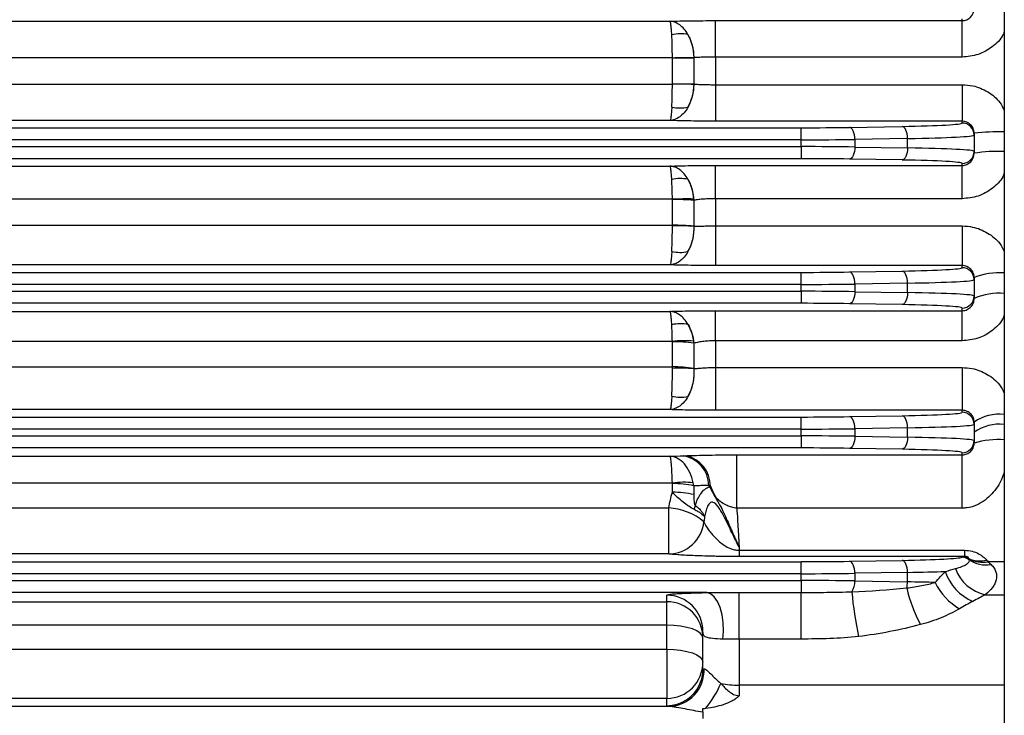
# Model space of a CAD drawing. Header units: millimetres. Extents: x -722 to 1902, y -809 to 1604.
# Tile 34 of 93: x -228 to -147, y 257 to 315. Entities that reach past the tile are written whole.
import ezdxf

# ---------------------------------------------------------------- set-up
doc = ezdxf.new("R2010")
doc.units = ezdxf.units.MM

msp = doc.modelspace()

# ---------------------------------------------------------------- linework, layer by layer
at = {"color": 7, "linetype": 'Continuous', "lineweight": 25}
for p, q in [((-146.81, 367.355), (-146.81, 152.733)), ((-286.81, 314.85), (-174.549, 314.85)), ((-170.774, 314.903), (-150.31, 314.903)), ((-170.774, 311.879), (-170.774, 314.903)), ((-150.31, 314.903), (-150.31, 315.058)), ((-150.31, 311.879), (-150.31, 314.903)), ((-174.345, 311.827), (-286.81, 311.827)), ((-174.345, 309.642), (-174.345, 311.823)), ((-172.542, 311.831), (-172.578, 311.829)), ((-172.578, 311.829), (-172.578, 309.636)), ((-172.542, 309.634), (-172.542, 311.831)), ((-150.31, 311.879), (-170.774, 311.879)), ((-170.774, 311.879), (-170.774, 309.586)), ((-286.81, 309.638), (-174.345, 309.638)), ((-172.578, 309.636), (-172.542, 309.634)), ((-170.774, 309.586), (-170.774, 306.563)), ((-170.774, 309.586), (-150.31, 309.586)), ((-150.31, 309.586), (-150.31, 306.563)), ((-174.549, 306.615), (-286.81, 306.615)), ((-150.31, 306.563), (-170.774, 306.563)), ((-150.31, 306.407), (-150.31, 306.563)), ((-274.739, 306.016), (-163.671, 306.016)), ((-163.671, 305.017), (-163.671, 306.016)), ((-159.646, 306.049), (-155.285, 306.126)), ((-149.31, 305.562), (-149.31, 305.407)), ((-163.671, 305.017), (-274.739, 305.017)), ((-163.671, 304.448), (-163.671, 305.017)), ((-154.838, 305.126), (-159.198, 305.05)), ((-159.198, 305.05), (-159.198, 304.415)), ((-154.838, 304.339), (-154.838, 305.126)), ((-149.31, 305.407), (-149.31, 304.058)), ((-274.739, 304.448), (-163.671, 304.448)), ((-163.671, 304.448), (-163.671, 303.449)), ((-159.198, 304.415), (-154.838, 304.339)), ((-149.31, 304.058), (-149.31, 303.901)), ((-163.671, 303.449), (-274.739, 303.449)), ((-155.285, 303.34), (-159.646, 303.416)), ((-150.31, 302.888), (-150.31, 303.058)), ((-286.81, 302.835), (-174.549, 302.835)), ((-170.774, 302.888), (-150.31, 302.888)), ((-170.774, 300.127), (-170.774, 302.888)), ((-150.31, 300.127), (-150.31, 302.888)), ((-174.346, 300.078), (-286.81, 300.078)), ((-174.345, 297.925), (-174.345, 300.062)), ((-172.542, 300.004), (-172.578, 300.003)), ((-172.578, 300.003), (-172.578, 297.854)), ((-172.542, 297.844), (-172.542, 300.004)), ((-150.31, 300.127), (-170.774, 300.127)), ((-170.774, 300.127), (-170.774, 297.871)), ((-285.063, 297.925), (-174.345, 297.925)), ((-172.578, 297.845), (-172.542, 297.844)), ((-170.774, 297.871), (-170.774, 294.585)), ((-170.774, 297.871), (-150.31, 297.871)), ((-150.31, 297.871), (-150.31, 294.585)), ((-174.549, 294.637), (-285.063, 294.637)), ((-150.31, 294.585), (-170.774, 294.585)), ((-159.646, 294.049), (-155.285, 294.126)), ((-150.31, 294.407), (-150.31, 294.585)), ((-274.739, 294.016), (-163.671, 294.016)), ((-163.671, 293.017), (-163.671, 294.016)), ((-149.31, 293.596), (-149.31, 293.407)), ((-149.31, 293.407), (-149.31, 292.058)), ((-163.671, 293.017), (-274.739, 293.017)), ((-274.739, 292.448), (-163.671, 292.448)), ((-163.671, 292.448), (-163.671, 293.017)), ((-163.671, 292.448), (-163.671, 291.449)), ((-154.838, 293.126), (-159.198, 293.05)), ((-159.198, 293.05), (-159.198, 292.415)), ((-159.198, 292.415), (-154.838, 292.339)), ((-154.838, 292.339), (-154.838, 293.126)), ((-149.31, 292.058), (-149.31, 291.861)), ((-285.044, 290.782), (-174.549, 290.782)), ((-163.671, 291.449), (-274.739, 291.449)), ((-170.774, 290.835), (-150.31, 290.835)), ((-170.774, 288.339), (-170.774, 290.835)), ((-155.285, 291.34), (-159.646, 291.416)), ((-150.31, 290.835), (-150.31, 291.058)), ((-150.31, 288.339), (-150.31, 290.835)), ((-150.31, 288.339), (-170.774, 288.339)), ((-170.774, 288.339), (-170.774, 286.123)), ((-174.347, 288.292), (-285.044, 288.292)), ((-174.345, 286.181), (-174.345, 288.263)), ((-172.542, 288.139), (-172.578, 288.138)), ((-172.578, 288.138), (-172.578, 286.045)), ((-172.542, 286.022), (-172.542, 288.139)), ((-288.816, 286.181), (-174.345, 286.181)), ((-172.577, 286.024), (-172.542, 286.022)), ((-170.774, 286.123), (-170.774, 282.574)), ((-170.774, 286.123), (-150.31, 286.123)), ((-150.31, 286.123), (-150.31, 282.574)), ((-174.549, 282.627), (-499.07, 282.627)), ((-509.949, 282.016), (-163.671, 282.016)), ((-150.31, 282.574), (-170.774, 282.574)), ((-163.671, 281.017), (-163.671, 282.016)), ((-159.646, 282.049), (-155.285, 282.126)), ((-150.31, 282.407), (-150.31, 282.574)), ((-163.671, 281.017), (-509.949, 281.017)), ((-163.671, 280.448), (-163.671, 281.017)), ((-154.838, 281.126), (-159.198, 281.05)), ((-159.198, 281.05), (-159.198, 280.415)), ((-154.838, 280.339), (-154.838, 281.126)), ((-149.31, 281.598), (-149.31, 281.407)), ((-149.31, 281.407), (-149.31, 280.058)), ((-509.949, 280.448), (-163.671, 280.448)), ((-163.671, 280.448), (-163.671, 279.449)), ((-159.198, 280.415), (-154.838, 280.339)), ((-163.671, 279.449), (-509.949, 279.449)), ((-155.285, 279.34), (-159.646, 279.416)), ((-149.31, 280.058), (-149.31, 279.856)), ((-499.067, 278.76), (-174.553, 278.76)), ((-169.001, 278.88), (-150.31, 278.88)), ((-169.001, 274.453), (-169.001, 278.88)), ((-150.31, 278.88), (-150.31, 279.058)), ((-150.31, 274.453), (-150.31, 278.88)), ((-174.348, 276.536), (-499.272, 276.536)), ((-174.345, 275.773), (-174.345, 276.494)), ((-172.578, 276.305), (-172.578, 275.58)), ((-498.975, 274.475), (-174.645, 274.475)), ((-174.645, 270.656), (-174.645, 274.475)), ((-150.31, 274.453), (-169.001, 274.453)), ((-168.81, 271.243), (-168.81, 270.959)), ((-174.645, 270.656), (-498.975, 270.656)), ((-168.81, 270.959), (-168.81, 270.438)), ((-168.81, 270.959), (-150.112, 270.959)), ((-150.112, 270.438), (-168.81, 270.438)), ((-150.112, 270.959), (-150.112, 270.438)), ((-509.949, 270.016), (-163.671, 270.016)), ((-163.671, 269.017), (-163.671, 270.016)), ((-159.646, 270.049), (-155.285, 270.126)), ((-146.81, 270.011), (-148.156, 270.011)), ((-163.671, 269.017), (-509.949, 269.017)), ((-163.671, 268.448), (-163.671, 269.017)), ((-154.838, 269.126), (-159.198, 269.05)), ((-159.198, 269.05), (-159.198, 268.415)), ((-154.838, 268.339), (-154.838, 269.126)), ((-509.949, 268.448), (-163.671, 268.448)), ((-163.671, 268.448), (-163.671, 267.467)), ((-159.198, 268.415), (-154.838, 268.339)), ((-171.484, 267.449), (-502.136, 267.449)), ((-174.81, 266.696), (-174.81, 267.231)), ((-168.81, 267.467), (-163.671, 267.467)), ((-168.81, 263.598), (-168.81, 267.467)), ((-163.671, 263.598), (-163.671, 267.467)), ((-148.395, 267.269), (-146.81, 267.269)), ((-498.81, 266.696), (-174.81, 266.696)), ((-174.81, 264.739), (-174.81, 266.696)), ((-174.81, 264.739), (-498.81, 264.739)), ((-174.81, 262.758), (-174.81, 264.739)), ((-171.81, 261.067), (-171.81, 264.233)), ((-163.671, 263.598), (-168.81, 263.598)), ((-168.81, 263.598), (-168.81, 259.774)), ((-498.81, 262.758), (-174.81, 262.758)), ((-174.81, 262.758), (-174.81, 258.674)), ((-168.81, 259.774), (-168.81, 258.897)), ((-146.81, 259.774), (-168.81, 259.774)), ((-174.81, 258.674), (-498.81, 258.674)), ((-174.81, 258.069), (-174.81, 258.674)), ((-498.996, 258.016), (-174.624, 258.016)), ((-171.81, 257.522), (-171.81, 257.017))]:
    msp.add_line(p, q, dxfattribs=at)
at = {"color": 7, "linetype": 'Continuous', "lineweight": 25, "flags": 128}
for points in [[(-159.198, 305.05), (-159.209, 305.241), (-159.236, 305.425), (-159.279, 305.596), (-159.334, 305.746), (-159.401, 305.87), (-159.478, 305.965), (-159.56, 306.025), (-159.646, 306.049)], [(-154.838, 305.126), (-154.849, 305.317), (-154.876, 305.502), (-154.918, 305.672), (-154.974, 305.822), (-155.041, 305.947), (-155.117, 306.041), (-155.199, 306.101), (-155.285, 306.126)], [(-159.198, 304.415), (-159.209, 304.224), (-159.236, 304.04), (-159.279, 303.869), (-159.334, 303.719), (-159.401, 303.595), (-159.478, 303.501), (-159.56, 303.44), (-159.646, 303.416)], [(-154.838, 304.339), (-154.849, 304.148), (-154.876, 303.964), (-154.918, 303.793), (-154.974, 303.643), (-155.041, 303.519), (-155.117, 303.424), (-155.199, 303.364), (-155.285, 303.34)], [(-159.198, 293.05), (-159.209, 293.241), (-159.236, 293.425), (-159.279, 293.596), (-159.334, 293.746), (-159.401, 293.87), (-159.478, 293.965), (-159.56, 294.025), (-159.646, 294.049)], [(-154.838, 293.126), (-154.849, 293.317), (-154.876, 293.502), (-154.918, 293.672), (-154.974, 293.822), (-155.041, 293.947), (-155.117, 294.041), (-155.199, 294.101), (-155.285, 294.126)], [(-159.198, 292.415), (-159.209, 292.224), (-159.236, 292.04), (-159.279, 291.869), (-159.334, 291.719), (-159.401, 291.595), (-159.478, 291.501), (-159.56, 291.44), (-159.646, 291.416)], [(-154.838, 292.339), (-154.849, 292.148), (-154.876, 291.964), (-154.918, 291.793), (-154.974, 291.643), (-155.041, 291.519), (-155.117, 291.424), (-155.199, 291.364), (-155.285, 291.34)], [(-159.198, 281.05), (-159.209, 281.241), (-159.236, 281.425), (-159.279, 281.596), (-159.334, 281.746), (-159.401, 281.87), (-159.478, 281.965), (-159.56, 282.025), (-159.646, 282.049)], [(-154.838, 281.126), (-154.849, 281.317), (-154.876, 281.502), (-154.918, 281.672), (-154.974, 281.822), (-155.041, 281.947), (-155.117, 282.041), (-155.199, 282.101), (-155.285, 282.126)], [(-159.198, 280.415), (-159.209, 280.224), (-159.236, 280.04), (-159.279, 279.869), (-159.334, 279.719), (-159.401, 279.595), (-159.478, 279.501), (-159.56, 279.44), (-159.646, 279.416)], [(-154.838, 280.339), (-154.849, 280.148), (-154.876, 279.964), (-154.918, 279.793), (-154.974, 279.643), (-155.041, 279.519), (-155.117, 279.424), (-155.199, 279.364), (-155.285, 279.34)], [(-159.198, 269.05), (-159.209, 269.241), (-159.236, 269.425), (-159.279, 269.596), (-159.334, 269.746), (-159.401, 269.87), (-159.478, 269.965), (-159.56, 270.025), (-159.646, 270.049)], [(-154.838, 269.126), (-154.849, 269.317), (-154.876, 269.502), (-154.918, 269.672), (-154.974, 269.822), (-155.041, 269.947), (-155.117, 270.041), (-155.199, 270.101), (-155.285, 270.126)], [(-170.147, 263.583), (-170.1, 264.258), (-170.126, 264.943), (-170.223, 265.602), (-170.385, 266.201), (-170.605, 266.709), (-170.871, 267.098), (-171.169, 267.349), (-171.484, 267.449)], [(-171.81, 263.698), (-171.868, 263.901), (-172.038, 264.096), (-172.315, 264.276), (-172.689, 264.434), (-173.143, 264.564), (-173.662, 264.66), (-174.225, 264.719), (-174.81, 264.739)], [(-174.81, 262.758), (-174.225, 262.737), (-173.662, 262.676), (-173.143, 262.575), (-172.689, 262.44), (-172.315, 262.276), (-172.038, 262.088), (-171.868, 261.884), (-171.81, 261.672)]]:
    msp.add_lwpolyline(points, dxfattribs=at)
at = {"color": 7, "linetype": 'Continuous', "lineweight": 25}
for centre, radius, start, end in [((-173.681, 310.595), 3.216, 78.81079, 102.84603), ((-176.42, 311.82), 3.877, 0.1592, 29.85443), ((-176.741, 538.604), 226.789, 270.60512, 271.0517), ((-174.237, 539.346), 227.523, 269.9728, 270.41797), ((-174.237, 82.119), 227.523, 89.58203, 90.0272), ((-176.741, 82.861), 226.789, 88.9483, 89.39488), ((-176.42, 309.645), 3.877, 330.14557, 359.8408), ((-173.681, 310.87), 3.216, 257.15397, 281.18921), ((-150.31, 305.407), 1, 0.01746, 90.01745), ((-147.274, 288.03), 17.649, 88.49164, 96.62262), ((-150.31, 304.058), 1, 269.98255, 359.98254), ((-147.273, 290.645), 13.411, 88.01925, 98.73397), ((-173.679, 298.595), 3.205, 78.74992, 102.91432), ((-176.357, 299.822), 3.819, 2.73315, 30.12646), ((-173.127, 276.814), 23.296, 88.66473, 92.99951), ((-174.238, 276.753), 23.308, 85.91491, 90.26383), ((-174.238, 278.486), 19.439, 85.09901, 90.31543), ((-173.806, 274.049), 23.828, 87.04462, 91.29673), ((-176.454, 297.681), 3.916, 330.21733, 2.38581), ((-173.68, 298.888), 3.213, 257.13708, 281.20427), ((-150.31, 293.407), 1, 0.01746, 90.01745), ((-147.261, 288.381), 5.603, 85.38471, 111.4531), ((-150.31, 292.058), 1, 269.98255, 359.98254), ((-147.257, 287.142), 5.146, 85.01025, 113.50346), ((-173.675, 286.576), 3.18, 78.61052, 103.07078), ((-176.269, 287.788), 3.743, 5.38336, 30.59592), ((-173.31, 277.28), 11.061, 86.30555, 95.37576), ((-174.24, 277.111), 11.152, 81.4247, 90.53906), ((-174.241, 275.956), 10.225, 80.63757, 90.58454), ((-173.653, 272.839), 13.229, 85.33353, 92.99653), ((-176.46, 285.682), 3.933, 330.08511, 4.96266), ((-173.678, 286.855), 3.196, 257.03343, 281.29665), ((-150.31, 281.407), 1, 0.01746, 90.01745), ((-147.232, 278.623), 3.629, 83.31765, 124.93015), ((-147.23, 277.866), 3.555, 83.22018, 125.81665), ((-150.31, 280.058), 1, 269.98255, 359.98254), ((-147.268, 272.662), 7.478, 86.48941, 105.84841), ((-173.898, 276.254), 2.589, 2.01284, 79.62784), ((-173.766, 276.291), 2.576, 359.9151, 77.72223), ((-173.377, 269.342), 7.259, 84.0174, 97.6914), ((-174.245, 269.083), 7.411, 77.00176, 90.7794), ((-168.535, 272.466), 4.653, 124.79353, 125.8745), ((-174.245, 268.509), 7.265, 76.73337, 90.79265), ((-174.926, 269.506), 4.977, 50.0017, 86.7574), ((-175.713, 275.318), 3.336, 343.06537, 348.82735), ((-174.696, 273.641), 2.986, 270.98006, 353.79723), ((-150.339, 269.385), 0.998, 52.33825, 89.82676), ((-150.262, 269.42), 0.991, 59.76644, 89.73234), ((-148.846, 272.282), 2.205, 245.42603, 284.86694), ((-148.628, 272.348), 2.384, 241.86741, 281.42417), ((-148.338, 272.241), 2.491, 236.05681, 279.92727), ((-147.765, 270.528), 4.154, 198.59298, 246.5252), ((-147.637, 270.635), 3.45, 200.31377, 257.31144), ((-160.639, 268.349), 1.443, 324.93746, 2.63201), ((-156.869, 268.356), 2.031, 345.07556, 359.50596), ((-148.06, 270.43), 4.972, 205.49706, 240.35619), ((-174.809, 264.232), 2.999, 0.01746, 90.01745), ((-129.666, 270.119), 29.906, 184.98555, 192.1874), ((-142.426, 270.766), 12.82, 193.2223, 207.76698), ((-174.809, 263.697), 2.999, 0.01746, 90.01745), ((-174.809, 261.673), 2.999, 269.98255, 359.98254), ((-174.702, 261.003), 2.988, 271.49855, 2.53506), ((-174.807, 261.067), 2.997, 336.40095, 359.99924), ((-174.809, 261.069), 3, 269.99111, 336.39106), ((-178.613, 263.51), 9.035, 321.30121, 336.51276), ((-168.847, 267.92), 8.146, 259.54313, 270.2642), ((-177.421, 262.496), 7.471, 318.31411, 318.68528)]:
    msp.add_arc(centre, radius, start, end, dxfattribs=at)
for centre, major_axis, ratio, start_param, end_param in [((-159.31, 306.407), (9, 0), 0.034921, 5.176037, 6.283185), ((-163.671, 306.331), (9, 0), 0.034921, 4.712389, 5.176037), ((-163.671, 305.331), (10, 0), 0.031429, 4.712389, 5.176037), ((-159.31, 305.407), (10, 0), 0.031429, 5.176037, 6.283185), ((-163.671, 304.134), (10, 0), 0.031429, 1.107149, 1.570796), ((-159.31, 304.058), (10, 0), 0.031429, 0, 1.107149), ((-163.671, 303.135), (9, 0), 0.034921, 1.107149, 1.570796), ((-159.31, 303.058), (9, 0), 0.034921, 0, 1.107149), ((-163.671, 294.331), (9, 0), 0.034921, 4.712389, 5.176037), ((-159.31, 294.407), (9, 0), 0.034921, 5.176037, 6.283185), ((-159.31, 293.407), (10, 0), 0.031429, 5.176037, 6.283185), ((-163.671, 293.331), (10, 0), 0.031429, 4.712389, 5.176037), ((-163.671, 292.134), (10, 0), 0.031429, 1.107149, 1.570796), ((-159.31, 292.058), (10, 0), 0.031429, 0, 1.107149), ((-163.671, 291.135), (9, 0), 0.034921, 1.107149, 1.570796), ((-159.31, 291.058), (9, 0), 0.034921, 0, 1.107149), ((-163.671, 282.331), (9, 0), 0.034921, 4.712389, 5.176037), ((-159.31, 282.407), (9, 0), 0.034921, 5.176037, 6.283185), ((-163.671, 281.331), (10, 0), 0.031429, 4.712389, 5.176037), ((-159.31, 281.407), (10, 0), 0.031429, 5.176037, 6.283185), ((-163.671, 280.134), (10, 0), 0.031429, 1.107149, 1.570796), ((-159.31, 280.058), (10, 0), 0.031429, 0, 1.107149), ((-163.671, 279.135), (9, 0), 0.034921, 1.107149, 1.570796), ((-159.31, 279.058), (9, 0), 0.034921, 0, 1.107149), ((-159.31, 270.407), (9, 0), 0.034921, 5.176037, 6.20696), ((-163.671, 270.331), (9, 0), 0.034921, 4.712389, 5.176037), ((-163.671, 269.331), (10, 0), 0.031429, 4.712389, 5.176037), ((-159.31, 269.407), (10, 0), 0.031429, 5.176037, 5.576953), ((-163.671, 268.134), (10, 0), 0.031429, 1.107149, 1.570796), ((-159.31, 268.058), (10, 0), 0.031429, 0.82819, 1.107149)]:
    msp.add_ellipse(centre, major_axis=major_axis, ratio=ratio, start_param=start_param, end_param=end_param, dxfattribs=at)
for points, knots in [([(-150.31, 314.903), (-150.178, 314.903), (-150.048, 314.929), (-149.806, 315.029), (-149.695, 315.104), (-149.419, 315.38), (-149.31, 315.64), (-149.31, 315.904)], [0, 0, 0, 0, 0.25, 0.25, 0.5, 0.5, 1, 1, 1, 1]), ([(-174.549, 314.85), (-174.295, 314.859), (-174.018, 314.866), (-173.435, 314.879), (-173.128, 314.885), (-172.643, 314.891), (-172.477, 314.893), (-172.144, 314.897), (-171.976, 314.898), (-171.468, 314.901), (-171.124, 314.903), (-170.774, 314.903)], [0, 0, 0, 0, 0.25, 0.25, 0.5, 0.5, 0.625, 0.625, 0.75, 0.75, 1, 1, 1, 1]), ([(-173.057, 313.75), (-173.153, 313.918), (-173.26, 314.071), (-173.489, 314.337), (-173.611, 314.451), (-173.869, 314.64), (-174.004, 314.714), (-174.274, 314.815), (-174.411, 314.844), (-174.549, 314.85)], [0, 0, 0, 0, 0.25, 0.25, 0.5, 0.5, 0.75, 0.75, 1, 1, 1, 1]), ([(-174.396, 313.731), (-174.405, 313.899), (-174.416, 314.053), (-174.44, 314.321), (-174.452, 314.436), (-174.479, 314.629), (-174.492, 314.705), (-174.521, 314.812), (-174.535, 314.843), (-174.549, 314.85)], [0, 0, 0, 0, 0.25, 0.25, 0.5, 0.5, 0.75, 0.75, 1, 1, 1, 1]), ([(-174.345, 311.827), (-174.346, 312.173), (-174.351, 312.511), (-174.368, 313.161), (-174.38, 313.462), (-174.396, 313.731)], [0, 0, 0, 0, 0.5, 0.5, 1, 1, 1, 1]), ([(-173.057, 313.75), (-172.908, 313.483), (-172.792, 313.184), (-172.629, 312.536), (-172.584, 312.198), (-172.578, 311.853)], [0, 0, 0, 0, 0.5, 0.5, 1, 1, 1, 1]), ([(-146.81, 313.975), (-146.844, 313.888), (-147.039, 313.387), (-147.79, 312.69), (-148.958, 312.005), (-149.859, 311.921), (-150.31, 311.879)], [0, 0, 0, 0, 0.065369, 0.375015, 0.686802, 1, 1, 1, 1]), ([(-170.774, 311.879), (-170.939, 311.879), (-171.102, 311.878), (-171.421, 311.874), (-171.58, 311.87), (-171.882, 311.862), (-172.026, 311.857), (-172.297, 311.845), (-172.425, 311.838), (-172.542, 311.831)], [0, 0, 0, 0, 0.25, 0.25, 0.5, 0.5, 0.75, 0.75, 1, 1, 1, 1]), ([(-174.396, 307.734), (-174.38, 308.003), (-174.368, 308.304), (-174.351, 308.954), (-174.346, 309.293), (-174.345, 309.638)], [0, 0, 0, 0, 0.5, 0.5, 1, 1, 1, 1]), ([(-172.578, 309.612), (-172.584, 309.267), (-172.629, 308.929), (-172.792, 308.281), (-172.908, 307.982), (-173.057, 307.715)], [0, 0, 0, 0, 0.5, 0.5, 1, 1, 1, 1]), ([(-172.542, 309.634), (-172.425, 309.627), (-172.299, 309.62), (-172.029, 309.608), (-171.883, 309.603), (-171.58, 309.595), (-171.425, 309.592), (-171.105, 309.588), (-170.939, 309.586), (-170.774, 309.586)], [0, 0, 0, 0, 0.25, 0.25, 0.5, 0.5, 0.75, 0.75, 1, 1, 1, 1]), ([(-150.31, 309.586), (-150.014, 309.568), (-149.271, 309.521), (-148.163, 309.046), (-147.237, 308.312), (-146.924, 307.683), (-146.81, 307.454)], [0, 0, 0, 0, 0.204837, 0.515078, 0.823236, 1, 1, 1, 1]), ([(-174.396, 307.734), (-174.405, 307.566), (-174.416, 307.412), (-174.44, 307.144), (-174.452, 307.029), (-174.479, 306.836), (-174.492, 306.76), (-174.521, 306.653), (-174.535, 306.622), (-174.549, 306.615)], [0, 0, 0, 0, 0.25, 0.25, 0.5, 0.5, 0.75, 0.75, 1, 1, 1, 1]), ([(-173.057, 307.715), (-173.153, 307.547), (-173.26, 307.394), (-173.489, 307.128), (-173.611, 307.015), (-173.869, 306.826), (-174.004, 306.751), (-174.274, 306.65), (-174.411, 306.621), (-174.549, 306.615)], [0, 0, 0, 0, 0.25, 0.25, 0.5, 0.5, 0.75, 0.75, 1, 1, 1, 1]), ([(-170.774, 306.563), (-171.124, 306.563), (-171.474, 306.564), (-172.154, 306.568), (-172.485, 306.572), (-173.129, 306.581), (-173.442, 306.586), (-174.024, 306.599), (-174.296, 306.607), (-174.549, 306.615)], [0, 0, 0, 0, 0.25, 0.25, 0.5, 0.5, 0.75, 0.75, 1, 1, 1, 1]), ([(-149.31, 305.562), (-149.31, 305.694), (-149.336, 305.823), (-149.436, 306.065), (-149.51, 306.176), (-149.787, 306.453), (-150.046, 306.563), (-150.31, 306.563)], [0, 0, 0, 0, 0.25, 0.25, 0.5, 0.5, 1, 1, 1, 1]), ([(-150.31, 302.888), (-150.173, 302.888), (-150.039, 302.916), (-149.793, 303.023), (-149.683, 303.101), (-149.412, 303.384), (-149.31, 303.639), (-149.31, 303.901)], [0, 0, 0, 0, 0.25, 0.25, 0.5, 0.5, 1, 1, 1, 1]), ([(-174.549, 302.835), (-174.296, 302.843), (-174.019, 302.851), (-173.436, 302.864), (-173.129, 302.87), (-172.645, 302.876), (-172.479, 302.878), (-172.145, 302.882), (-171.977, 302.883), (-171.469, 302.887), (-171.124, 302.888), (-170.774, 302.888)], [0, 0, 0, 0, 0.25, 0.25, 0.5, 0.5, 0.625, 0.625, 0.75, 0.75, 1, 1, 1, 1]), ([(-173.054, 301.739), (-173.15, 301.906), (-173.258, 302.059), (-173.487, 302.323), (-173.609, 302.437), (-173.867, 302.625), (-174.003, 302.699), (-174.274, 302.8), (-174.411, 302.829), (-174.549, 302.835)], [0, 0, 0, 0, 0.25, 0.25, 0.5, 0.5, 0.75, 0.75, 1, 1, 1, 1]), ([(-174.395, 301.719), (-174.405, 301.887), (-174.416, 302.041), (-174.439, 302.308), (-174.452, 302.423), (-174.478, 302.614), (-174.492, 302.69), (-174.521, 302.797), (-174.535, 302.828), (-174.549, 302.835)], [0, 0, 0, 0, 0.25, 0.25, 0.5, 0.5, 0.75, 0.75, 1, 1, 1, 1]), ([(-146.81, 302.234), (-146.847, 302.14), (-147.046, 301.633), (-147.799, 300.934), (-148.964, 300.253), (-149.861, 300.169), (-150.31, 300.127)], [0, 0, 0, 0, 0.070964, 0.379391, 0.688979, 1, 1, 1, 1]), ([(-174.346, 300.078), (-174.348, 300.378), (-174.354, 300.668), (-174.37, 301.226), (-174.381, 301.485), (-174.395, 301.719)], [0, 0, 0, 0, 0.5, 0.5, 1, 1, 1, 1]), ([(-173.054, 301.739), (-172.924, 301.506), (-172.818, 301.248), (-172.658, 300.693), (-172.607, 300.404), (-172.584, 300.104)], [0, 0, 0, 0, 0.5, 0.5, 1, 1, 1, 1]), ([(-170.774, 300.127), (-170.94, 300.127), (-171.103, 300.124), (-171.424, 300.114), (-171.583, 300.105), (-171.886, 300.084), (-172.029, 300.072), (-172.299, 300.041), (-172.427, 300.023), (-172.542, 300.004)], [0, 0, 0, 0, 0.25, 0.25, 0.5, 0.5, 0.75, 0.75, 1, 1, 1, 1]), ([(-174.396, 295.756), (-174.387, 295.904), (-174.379, 296.064), (-174.366, 296.397), (-174.361, 296.571), (-174.352, 296.932), (-174.349, 297.119), (-174.345, 297.493), (-174.345, 297.681), (-174.345, 297.871)], [0, 0, 0, 0, 0.25, 0.25, 0.5, 0.5, 0.75, 0.75, 1, 1, 1, 1]), ([(-172.578, 297.845), (-172.572, 297.656), (-172.578, 297.467), (-172.614, 297.094), (-172.644, 296.907), (-172.726, 296.547), (-172.777, 296.374), (-172.901, 296.042), (-172.974, 295.883), (-173.056, 295.736)], [0, 0, 0, 0, 0.25, 0.25, 0.5, 0.5, 0.75, 0.75, 1, 1, 1, 1]), ([(-172.542, 297.844), (-172.426, 297.848), (-172.3, 297.852), (-172.03, 297.859), (-171.884, 297.862), (-171.581, 297.866), (-171.426, 297.868), (-171.105, 297.87), (-170.94, 297.871), (-170.774, 297.871)], [0, 0, 0, 0, 0.25, 0.25, 0.5, 0.5, 0.75, 0.75, 1, 1, 1, 1]), ([(-150.31, 297.871), (-150.017, 297.852), (-149.277, 297.806), (-148.171, 297.337), (-147.24, 296.604), (-146.925, 295.974), (-146.81, 295.744)], [0, 0, 0, 0, 0.202465, 0.512444, 0.821235, 1, 1, 1, 1]), ([(-174.396, 295.756), (-174.405, 295.587), (-174.416, 295.433), (-174.44, 295.165), (-174.452, 295.05), (-174.478, 294.858), (-174.492, 294.782), (-174.521, 294.675), (-174.535, 294.644), (-174.549, 294.637)], [0, 0, 0, 0, 0.25, 0.25, 0.5, 0.5, 0.75, 0.75, 1, 1, 1, 1]), ([(-173.056, 295.736), (-173.152, 295.568), (-173.26, 295.415), (-173.489, 295.15), (-173.611, 295.036), (-173.868, 294.847), (-174.004, 294.773), (-174.274, 294.672), (-174.411, 294.643), (-174.549, 294.637)], [0, 0, 0, 0, 0.25, 0.25, 0.5, 0.5, 0.75, 0.75, 1, 1, 1, 1]), ([(-170.774, 294.585), (-171.124, 294.585), (-171.474, 294.586), (-172.154, 294.59), (-172.485, 294.594), (-173.129, 294.603), (-173.442, 294.608), (-174.024, 294.621), (-174.296, 294.629), (-174.549, 294.637)], [0, 0, 0, 0, 0.25, 0.25, 0.5, 0.5, 0.75, 0.75, 1, 1, 1, 1]), ([(-149.31, 293.596), (-149.31, 293.721), (-149.334, 293.845), (-149.43, 294.082), (-149.502, 294.192), (-149.684, 294.378), (-149.796, 294.454), (-150.04, 294.557), (-150.175, 294.585), (-150.31, 294.585)], [0, 0, 0, 0, 0.25, 0.25, 0.5, 0.5, 0.75, 0.75, 1, 1, 1, 1]), ([(-150.31, 290.835), (-150.235, 290.835), (-150.162, 290.844), (-150.02, 290.877), (-149.951, 290.901), (-149.762, 290.992), (-149.653, 291.077), (-149.483, 291.271), (-149.418, 291.381), (-149.332, 291.614), (-149.31, 291.737), (-149.31, 291.861)], [0, 0, 0, 0, 0.125, 0.125, 0.25, 0.25, 0.5, 0.5, 0.75, 0.75, 1, 1, 1, 1]), ([(-174.549, 290.782), (-174.297, 290.79), (-174.021, 290.798), (-173.439, 290.811), (-173.133, 290.817), (-172.648, 290.824), (-172.482, 290.826), (-172.148, 290.829), (-171.98, 290.831), (-171.47, 290.834), (-171.125, 290.835), (-170.774, 290.835)], [0, 0, 0, 0, 0.25, 0.25, 0.5, 0.5, 0.625, 0.625, 0.75, 0.75, 1, 1, 1, 1]), ([(-173.047, 289.693), (-173.144, 289.86), (-173.252, 290.011), (-173.483, 290.274), (-173.606, 290.387), (-173.865, 290.574), (-174.001, 290.647), (-174.273, 290.748), (-174.41, 290.776), (-174.549, 290.782)], [0, 0, 0, 0, 0.25, 0.25, 0.5, 0.5, 0.75, 0.75, 1, 1, 1, 1]), ([(-174.394, 289.674), (-174.404, 289.841), (-174.415, 289.993), (-174.439, 290.258), (-174.451, 290.372), (-174.478, 290.563), (-174.492, 290.638), (-174.52, 290.744), (-174.535, 290.775), (-174.549, 290.782)], [0, 0, 0, 0, 0.25, 0.25, 0.5, 0.5, 0.75, 0.75, 1, 1, 1, 1]), ([(-146.81, 290.463), (-146.855, 290.35), (-147.062, 289.832), (-147.821, 289.13), (-148.979, 288.463), (-149.865, 288.38), (-150.31, 288.339)], [0, 0, 0, 0, 0.084226, 0.38956, 0.694041, 1, 1, 1, 1]), ([(-174.347, 288.292), (-174.35, 288.546), (-174.356, 288.789), (-174.372, 289.253), (-174.382, 289.474), (-174.394, 289.674)], [0, 0, 0, 0, 0.5, 0.5, 1, 1, 1, 1]), ([(-173.047, 289.693), (-172.934, 289.495), (-172.839, 289.276), (-172.688, 288.813), (-172.633, 288.571), (-172.598, 288.318)], [0, 0, 0, 0, 0.5, 0.5, 1, 1, 1, 1]), ([(-170.774, 288.339), (-170.942, 288.339), (-171.107, 288.334), (-171.431, 288.317), (-171.591, 288.303), (-171.893, 288.269), (-172.036, 288.248), (-172.304, 288.199), (-172.429, 288.171), (-172.542, 288.139)], [0, 0, 0, 0, 0.25, 0.25, 0.5, 0.5, 0.75, 0.75, 1, 1, 1, 1]), ([(-174.395, 283.74), (-174.376, 284.062), (-174.362, 284.435), (-174.349, 285.026), (-174.346, 285.232), (-174.343, 285.64), (-174.343, 285.845), (-174.345, 286.049)], [0, 0, 0, 0, 0.5, 0.5, 0.75, 0.75, 1, 1, 1, 1]), ([(-172.577, 286.024), (-172.563, 285.819), (-172.562, 285.614), (-172.589, 285.206), (-172.616, 285.001), (-172.738, 284.411), (-172.872, 284.04), (-173.051, 283.721)], [0, 0, 0, 0, 0.25, 0.25, 0.5, 0.5, 1, 1, 1, 1]), ([(-172.542, 286.022), (-172.427, 286.038), (-172.303, 286.053), (-172.035, 286.077), (-171.889, 286.088), (-171.586, 286.105), (-171.43, 286.112), (-171.108, 286.121), (-170.941, 286.123), (-170.774, 286.123)], [0, 0, 0, 0, 0.25, 0.25, 0.5, 0.5, 0.75, 0.75, 1, 1, 1, 1]), ([(-150.31, 286.123), (-150.031, 286.106), (-149.303, 286.063), (-148.199, 285.609), (-147.252, 284.875), (-146.93, 284.239), (-146.81, 284.001)], [0, 0, 0, 0, 0.192447, 0.502162, 0.813944, 1, 1, 1, 1]), ([(-174.395, 283.74), (-174.405, 283.572), (-174.416, 283.419), (-174.439, 283.153), (-174.452, 283.038), (-174.478, 282.847), (-174.492, 282.771), (-174.52, 282.665), (-174.535, 282.634), (-174.549, 282.627)], [0, 0, 0, 0, 0.25, 0.25, 0.5, 0.5, 0.75, 0.75, 1, 1, 1, 1]), ([(-173.051, 283.721), (-173.148, 283.554), (-173.256, 283.401), (-173.486, 283.137), (-173.608, 283.024), (-173.867, 282.836), (-174.002, 282.763), (-174.273, 282.661), (-174.411, 282.633), (-174.549, 282.627)], [0, 0, 0, 0, 0.25, 0.25, 0.5, 0.5, 0.75, 0.75, 1, 1, 1, 1]), ([(-170.774, 282.574), (-171.125, 282.574), (-171.476, 282.575), (-172.156, 282.58), (-172.488, 282.583), (-173.131, 282.592), (-173.444, 282.598), (-174.025, 282.611), (-174.297, 282.619), (-174.549, 282.627)], [0, 0, 0, 0, 0.25, 0.25, 0.5, 0.5, 0.75, 0.75, 1, 1, 1, 1]), ([(-149.31, 281.598), (-149.31, 281.713), (-149.33, 281.827), (-149.416, 282.051), (-149.48, 282.157), (-149.612, 282.299), (-149.661, 282.343), (-149.769, 282.421), (-149.83, 282.457), (-150.02, 282.542), (-150.164, 282.574), (-150.31, 282.574)], [0, 0, 0, 0, 0.25, 0.25, 0.5, 0.5, 0.625, 0.625, 0.75, 0.75, 1, 1, 1, 1]), ([(-150.31, 278.88), (-150.158, 278.88), (-150.019, 278.913), (-149.795, 279.006), (-149.702, 279.066), (-149.577, 279.18), (-149.538, 279.222), (-149.466, 279.319), (-149.432, 279.372), (-149.374, 279.496), (-149.349, 279.567), (-149.317, 279.713), (-149.31, 279.787), (-149.31, 279.856)], [0, 0, 0, 0, 0.25, 0.25, 0.5, 0.5, 0.625, 0.625, 0.75, 0.75, 0.875, 0.875, 1, 1, 1, 1]), ([(-172.62, 276.562), (-172.683, 276.872), (-172.777, 277.16), (-173.027, 277.694), (-173.177, 277.928), (-173.524, 278.323), (-173.714, 278.476), (-174.021, 278.638), (-174.126, 278.68), (-174.338, 278.739), (-174.446, 278.756), (-174.553, 278.76)], [0, 0, 0, 0, 0.25, 0.25, 0.5, 0.5, 0.75, 0.75, 0.875, 0.875, 1, 1, 1, 1]), ([(-174.348, 276.536), (-174.355, 276.847), (-174.365, 277.137), (-174.391, 277.674), (-174.407, 277.909), (-174.444, 278.309), (-174.464, 278.465), (-174.496, 278.631), (-174.507, 278.675), (-174.53, 278.736), (-174.541, 278.754), (-174.553, 278.76)], [0, 0, 0, 0, 0.25, 0.25, 0.5, 0.5, 0.75, 0.75, 0.875, 0.875, 1, 1, 1, 1]), ([(-173.218, 278.808), (-173.145, 278.811), (-173.075, 278.813), (-172.932, 278.818), (-172.861, 278.821), (-172.642, 278.828), (-172.491, 278.833), (-172.017, 278.846), (-171.68, 278.854), (-170.965, 278.866), (-170.583, 278.872), (-169.805, 278.878), (-169.407, 278.88), (-169.001, 278.88)], [0, 0, 0, 0, 0.0625, 0.0625, 0.125, 0.125, 0.25, 0.25, 0.5, 0.5, 0.75, 0.75, 1, 1, 1, 1]), ([(-146.81, 277.495), (-146.872, 277.294), (-147.087, 276.596), (-147.801, 275.593), (-148.826, 274.767), (-149.744, 274.477), (-150.18, 274.458), (-150.31, 274.453)], [0, 0, 0, 0, 0.125309, 0.435884, 0.741437, 0.922841, 1, 1, 1, 1]), ([(-172.44, 274.672), (-172.386, 274.855), (-172.323, 275.03), (-172.175, 275.36), (-172.088, 275.516), (-171.892, 275.793), (-171.783, 275.914), (-171.537, 276.113), (-171.403, 276.188), (-171.262, 276.237)], [0, 0, 0, 0, 0.25, 0.25, 0.5, 0.5, 0.75, 0.75, 1, 1, 1, 1]), ([(-171.262, 276.237), (-171.115, 275.991), (-171.001, 275.742), (-170.821, 275.407), (-170.759, 275.301), (-170.634, 275.095), (-170.572, 274.993), (-170.27, 274.475), (-170.064, 274.035), (-169.68, 273.176), (-169.501, 272.756), (-169.239, 272.162), (-169.153, 271.969), (-169.024, 271.69), (-168.981, 271.598), (-168.895, 271.418), (-168.852, 271.329), (-168.81, 271.243)], [0, 0, 0, 0, 0.125, 0.125, 0.1875, 0.1875, 0.25, 0.25, 0.5, 0.5, 0.75, 0.75, 0.875, 0.875, 0.9375, 0.9375, 1, 1, 1, 1]), ([(-169.001, 274.453), (-169.147, 274.468), (-169.285, 274.496), (-169.55, 274.569), (-169.676, 274.615), (-170.027, 274.768), (-170.227, 274.886), (-170.492, 275.096), (-170.574, 275.171), (-170.719, 275.344), (-170.782, 275.444), (-170.898, 275.67), (-170.949, 275.792), (-171.062, 276.039), (-171.122, 276.164), (-171.19, 276.288)], [0, 0, 0, 0, 0.125, 0.125, 0.25, 0.25, 0.5, 0.5, 0.625, 0.625, 0.75, 0.75, 0.875, 0.875, 1, 1, 1, 1]), ([(-172.521, 274.346), (-172.667, 274.417), (-172.822, 274.506), (-173.136, 274.712), (-173.295, 274.83), (-173.606, 275.078), (-173.759, 275.212), (-174.06, 275.488), (-174.205, 275.629), (-174.345, 275.773)], [0, 0, 0, 0, 0.25, 0.25, 0.5, 0.5, 0.75, 0.75, 1, 1, 1, 1]), ([(-172.578, 275.58), (-172.578, 275.427), (-172.573, 275.272), (-172.552, 275.039), (-172.543, 274.961), (-172.52, 274.844), (-172.511, 274.805), (-172.492, 274.749), (-172.485, 274.73), (-172.466, 274.696), (-172.454, 274.68), (-172.44, 274.672)], [0, 0, 0, 0, 0.5, 0.5, 0.75, 0.75, 0.875, 0.875, 0.9375, 0.9375, 1, 1, 1, 1]), ([(-172.44, 274.672), (-172.34, 274.597), (-172.248, 274.521), (-172.082, 274.367), (-172.008, 274.287), (-171.816, 274.05), (-171.728, 273.891), (-171.681, 273.736)], [0, 0, 0, 0, 0.25, 0.25, 0.5, 0.5, 1, 1, 1, 1]), ([(-168.81, 271.243), (-169.008, 271.611), (-169.205, 272.008), (-169.61, 272.845), (-169.817, 273.286), (-170.159, 273.948), (-170.278, 274.169), (-170.478, 274.481), (-170.548, 274.582), (-170.701, 274.765), (-170.784, 274.848), (-170.923, 274.926), (-170.973, 274.944), (-171.075, 274.951), (-171.128, 274.939), (-171.226, 274.884), (-171.273, 274.84), (-171.354, 274.737), (-171.39, 274.678), (-171.487, 274.484), (-171.537, 274.338), (-171.62, 274.042), (-171.653, 273.89), (-171.681, 273.736)], [0, 0, 0, 0, 0.25, 0.25, 0.5, 0.5, 0.625, 0.625, 0.6875, 0.6875, 0.75, 0.75, 0.78125, 0.78125, 0.8125, 0.8125, 0.84375, 0.84375, 0.875, 0.875, 0.9375, 0.9375, 1, 1, 1, 1]), ([(-169.001, 274.453), (-168.978, 274.143), (-168.96, 273.841), (-168.925, 273.256), (-168.91, 272.972), (-168.88, 272.433), (-168.865, 272.177), (-168.844, 271.811), (-168.837, 271.693), (-168.824, 271.463), (-168.817, 271.35), (-168.81, 271.243)], [0, 0, 0, 0, 0.25, 0.25, 0.5, 0.5, 0.75, 0.75, 0.875, 0.875, 1, 1, 1, 1]), ([(-172.521, 274.346), (-172.415, 274.295), (-172.318, 274.243), (-172.139, 274.14), (-172.058, 274.087), (-171.845, 273.932), (-171.742, 273.832), (-171.681, 273.736)], [0, 0, 0, 0, 0.25, 0.25, 0.5, 0.5, 1, 1, 1, 1]), ([(-171.727, 273.319), (-171.646, 273.106), (-171.513, 272.885), (-171.186, 272.435), (-170.991, 272.208), (-170.664, 271.879), (-170.548, 271.772), (-170.3, 271.563), (-170.167, 271.462), (-169.875, 271.271), (-169.718, 271.181), (-169.428, 271.065), (-169.322, 271.03), (-169.144, 270.99), (-169.082, 270.979), (-168.95, 270.963), (-168.88, 270.959), (-168.81, 270.959)], [0, 0, 0, 0, 0.25, 0.25, 0.5, 0.5, 0.625, 0.625, 0.75, 0.75, 0.875, 0.875, 0.9375, 0.9375, 0.96875, 0.96875, 1, 1, 1, 1]), ([(-168.81, 270.438), (-169.002, 270.438), (-169.195, 270.439), (-169.57, 270.441), (-169.753, 270.443), (-170.113, 270.447), (-170.29, 270.45), (-170.632, 270.456), (-170.797, 270.459), (-171.278, 270.47), (-171.581, 270.478), (-172.145, 270.496), (-172.407, 270.505), (-172.895, 270.525), (-173.122, 270.536), (-173.541, 270.558), (-173.732, 270.569), (-174.238, 270.605), (-174.49, 270.63), (-174.645, 270.656)], [0, 0, 0, 0, 0.0625, 0.0625, 0.125, 0.125, 0.1875, 0.1875, 0.25, 0.25, 0.375, 0.375, 0.5, 0.5, 0.625, 0.625, 0.75, 0.75, 1, 1, 1, 1]), ([(-150.112, 270.959), (-149.891, 270.959), (-149.675, 270.933), (-149.273, 270.832), (-149.099, 270.76), (-148.794, 270.595), (-148.669, 270.505), (-148.453, 270.326), (-148.362, 270.236), (-148.28, 270.15)], [0, 0, 0, 0, 0.25, 0.25, 0.5, 0.5, 0.75, 0.75, 1, 1, 1, 1]), ([(-149.763, 270.276), (-149.769, 270.299), (-149.77, 270.324), (-149.792, 270.362), (-149.798, 270.37), (-149.818, 270.388), (-149.83, 270.397), (-149.871, 270.413), (-149.89, 270.419), (-149.933, 270.428), (-149.957, 270.431), (-150.028, 270.438), (-150.071, 270.439), (-150.112, 270.438)], [0, 0, 0, 0, 0.5, 0.5, 0.625, 0.625, 0.75, 0.75, 0.8125, 0.8125, 0.875, 0.875, 1, 1, 1, 1]), ([(-150.872, 269.437), (-150.666, 269.494), (-150.485, 269.552), (-150.176, 269.672), (-150.048, 269.734), (-149.849, 269.86), (-149.78, 269.924), (-149.704, 270.05), (-149.698, 270.114), (-149.729, 270.175)], [0, 0, 0, 0, 0.25, 0.25, 0.5, 0.5, 0.75, 0.75, 1, 1, 1, 1]), ([(-147.909, 269.788), (-147.806, 269.686), (-147.721, 269.582), (-147.587, 269.37), (-147.537, 269.263), (-147.435, 268.941), (-147.43, 268.725), (-147.506, 268.4), (-147.546, 268.292), (-147.65, 268.08), (-147.715, 267.975), (-147.946, 267.665), (-148.147, 267.465), (-148.395, 267.269)], [0, 0, 0, 0, 0.125, 0.125, 0.25, 0.25, 0.5, 0.5, 0.625, 0.625, 0.75, 0.75, 1, 1, 1, 1]), ([(-154.906, 267.833), (-154.472, 267.887), (-154.055, 267.953), (-153.261, 268.11), (-152.889, 268.199), (-152.548, 268.289)], [0, 0, 0, 0, 0.5, 0.5, 1, 1, 1, 1]), ([(-174.81, 267.231), (-174.81, 267.253), (-174.772, 267.274), (-174.595, 267.306), (-174.516, 267.317), (-174.317, 267.338), (-174.198, 267.348), (-173.918, 267.367), (-173.755, 267.376), (-173.393, 267.394), (-173.194, 267.402), (-172.761, 267.418), (-172.524, 267.425), (-172.022, 267.438), (-171.759, 267.444), (-171.484, 267.449)], [0, 0, 0, 0, 0.25, 0.25, 0.375, 0.375, 0.5, 0.5, 0.625, 0.625, 0.75, 0.75, 0.875, 0.875, 1, 1, 1, 1]), ([(-171.484, 267.449), (-171.04, 267.451), (-170.596, 267.457), (-169.704, 267.465), (-169.257, 267.467), (-168.81, 267.467)], [0, 0, 0, 0, 0.5, 0.5, 1, 1, 1, 1]), ([(-163.671, 267.467), (-162.952, 267.467), (-162.238, 267.468), (-160.825, 267.479), (-160.134, 267.489), (-159.459, 267.52)], [0, 0, 0, 0, 0.5, 0.5, 1, 1, 1, 1]), ([(-150.519, 266.108), (-150.755, 265.972), (-151.003, 265.84), (-151.517, 265.588), (-151.785, 265.469), (-152.608, 265.135), (-153.18, 264.948), (-153.77, 264.793)], [0, 0, 0, 0, 0.25, 0.25, 0.5, 0.5, 1, 1, 1, 1]), ([(-153.77, 264.793), (-154.608, 264.573), (-155.455, 264.377), (-157.166, 264.046), (-158.032, 263.909), (-158.898, 263.806)], [0, 0, 0, 0, 0.5, 0.5, 1, 1, 1, 1]), ([(-170.147, 263.583), (-170.465, 263.594), (-170.753, 263.609), (-171.219, 263.661), (-171.403, 263.697), (-171.655, 263.802), (-171.728, 263.874), (-171.803, 264.045), (-171.81, 264.145), (-171.81, 264.233)], [0, 0, 0, 0, 0.25, 0.25, 0.5, 0.5, 0.75, 0.75, 1, 1, 1, 1]), ([(-168.81, 263.598), (-169.043, 263.598), (-169.277, 263.593), (-169.725, 263.582), (-169.941, 263.576), (-170.147, 263.583)], [0, 0, 0, 0, 0.5, 0.5, 1, 1, 1, 1]), ([(-158.898, 263.806), (-159.69, 263.711), (-160.485, 263.663), (-162.077, 263.607), (-162.873, 263.598), (-163.671, 263.598)], [0, 0, 0, 0, 0.5, 0.5, 1, 1, 1, 1]), ([(-171.717, 261.135), (-171.664, 261.146), (-171.587, 261.097), (-171.398, 260.937), (-171.289, 260.828), (-171.048, 260.586), (-170.915, 260.451), (-170.636, 260.18), (-170.487, 260.043), (-170.326, 259.909)], [0, 0, 0, 0, 0.25, 0.25, 0.5, 0.5, 0.75, 0.75, 1, 1, 1, 1]), ([(-170.326, 259.909), (-170.12, 259.68), (-169.906, 259.456), (-169.538, 259.164), (-169.408, 259.074), (-169.124, 258.94), (-168.968, 258.897), (-168.81, 258.897)], [0, 0, 0, 0, 0.5, 0.5, 0.75, 0.75, 1, 1, 1, 1]), ([(-171.561, 257.861), (-171.064, 257.925), (-170.573, 258.019), (-169.861, 258.257), (-169.63, 258.352), (-169.304, 258.528), (-169.199, 258.592), (-168.997, 258.734), (-168.899, 258.814), (-168.81, 258.897)], [0, 0, 0, 0, 0.5, 0.5, 0.75, 0.75, 0.875, 0.875, 1, 1, 1, 1]), ([(-171.842, 257.527), (-172.331, 257.608), (-172.815, 257.701), (-173.529, 257.841), (-173.764, 257.887), (-174.105, 257.949), (-174.218, 257.969), (-174.431, 258), (-174.534, 258.013), (-174.624, 258.016)], [0, 0, 0, 0, 0.5, 0.5, 0.75, 0.75, 0.875, 0.875, 1, 1, 1, 1])]:
    msp.add_open_spline(points, degree=3, knots=knots, dxfattribs=at)
for points in [[(-174.345, 311.823), (-174.345, 311.825), (-174.345, 311.826), (-174.345, 311.827)], [(-172.578, 311.853), (-172.578, 311.845), (-172.578, 311.837), (-172.578, 311.829)], [(-174.345, 309.638), (-174.345, 309.639), (-174.345, 309.64), (-174.345, 309.642)], [(-172.578, 309.636), (-172.578, 309.628), (-172.578, 309.62), (-172.578, 309.612)], [(-174.345, 300.062), (-174.345, 300.067), (-174.346, 300.073), (-174.346, 300.078)], [(-172.584, 300.104), (-172.581, 300.07), (-172.579, 300.036), (-172.578, 300.003)], [(-174.345, 297.871), (-174.345, 297.889), (-174.345, 297.907), (-174.345, 297.925)], [(-172.578, 297.854), (-172.578, 297.851), (-172.578, 297.848), (-172.578, 297.845)], [(-174.345, 288.263), (-174.345, 288.272), (-174.346, 288.282), (-174.347, 288.292)], [(-172.598, 288.318), (-172.59, 288.258), (-172.583, 288.198), (-172.578, 288.138)], [(-174.345, 286.049), (-174.345, 286.093), (-174.345, 286.137), (-174.345, 286.181)], [(-172.578, 286.045), (-172.578, 286.038), (-172.577, 286.031), (-172.577, 286.024)], [(-174.553, 278.76), (-174.179, 278.774), (-173.806, 278.787), (-173.432, 278.801)], [(-173.432, 278.801), (-173.363, 278.803), (-173.291, 278.806), (-173.218, 278.808)], [(-174.345, 276.494), (-174.345, 276.508), (-174.346, 276.522), (-174.348, 276.536)], [(-172.578, 276.305), (-172.589, 276.391), (-172.603, 276.477), (-172.62, 276.562)], [(-171.311, 276.345), (-171.733, 276.331), (-172.155, 276.318), (-172.578, 276.305)], [(-171.19, 276.288), (-171.231, 276.307), (-171.271, 276.326), (-171.311, 276.345)], [(-171.262, 276.237), (-171.278, 276.273), (-171.295, 276.309), (-171.311, 276.345)], [(-174.645, 274.475), (-174.567, 274.911), (-174.465, 275.343), (-174.345, 275.773)], [(-171.681, 273.736), (-171.698, 273.597), (-171.713, 273.458), (-171.727, 273.319)], [(-150.336, 270.383), (-150.315, 270.392), (-150.29, 270.402), (-150.257, 270.411)], [(-150.257, 270.411), (-150.225, 270.42), (-150.179, 270.429), (-150.112, 270.438)], [(-149.752, 270.246), (-149.755, 270.256), (-149.758, 270.266), (-149.763, 270.276)], [(-149.729, 270.175), (-149.737, 270.198), (-149.745, 270.222), (-149.752, 270.246)], [(-148.28, 270.15), (-148.235, 270.103), (-148.194, 270.056), (-148.156, 270.011)], [(-148.156, 270.011), (-148.067, 269.938), (-147.986, 269.863), (-147.909, 269.788)], [(-152.548, 268.289), (-152.259, 268.615), (-151.976, 268.92), (-151.702, 269.203)], [(-151.702, 269.203), (-151.393, 269.291), (-151.118, 269.37), (-150.872, 269.437)], [(-159.459, 267.52), (-157.928, 267.58), (-156.406, 267.691), (-154.906, 267.833)], [(-148.395, 267.269), (-148.703, 267.107), (-149.042, 266.917), (-149.419, 266.718)], [(-149.419, 266.718), (-149.776, 266.529), (-150.144, 266.325), (-150.519, 266.108)], [(-171.81, 261.067), (-171.81, 261.105), (-171.78, 261.123), (-171.717, 261.135)], [(-174.624, 258.016), (-174.748, 258.033), (-174.81, 258.051), (-174.81, 258.069)], [(-171.81, 257.522), (-171.821, 257.524), (-171.831, 257.525), (-171.842, 257.527)], [(-171.81, 257.832), (-171.727, 257.84), (-171.644, 257.85), (-171.561, 257.861)], [(-171.81, 257.563), (-171.81, 257.652), (-171.81, 257.741), (-171.81, 257.832)], [(-171.81, 257.563), (-171.81, 257.549), (-171.81, 257.536), (-171.81, 257.522)]]:
    msp.add_open_spline(points, degree=3, dxfattribs=at)

doc.saveas('drawing.dxf')
